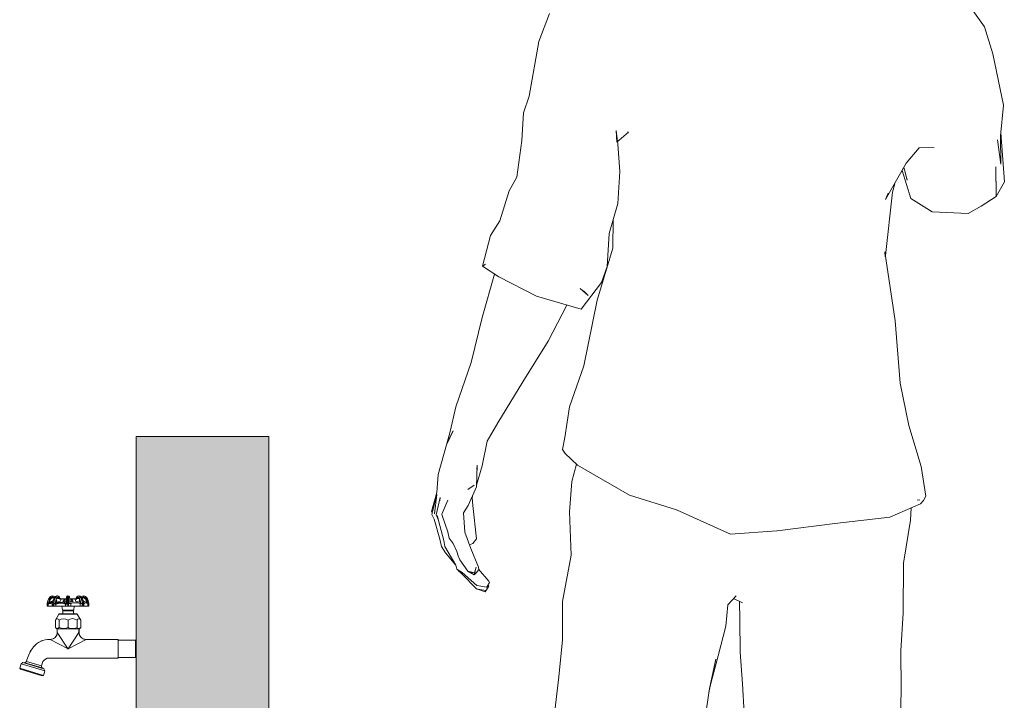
# Model space of a CAD drawing. Header units: metres. Extents: x -14.5 to 13.1, y -18.9 to 3.3.
# Tile 112 of 216: x 9.405 to 10.518, y 0.552 to 1.321. Entities that reach past the tile are written whole.
import ezdxf

# ---------------------------------------------------------------- set-up
doc = ezdxf.new("R2010")
doc.units = ezdxf.units.M
for name, color, linetype, lineweight in [('G-IMPT', 7, 'Continuous', 5), ('I-WALL', 7, 'Continuous', 5), ('L-SITE', 7, 'Continuous', 5), ('P-SANR-FIXT', 7, 'Continuous', 5)]:
    doc.layers.add(name, color=color, linetype=linetype, lineweight=lineweight)

# ---------------------------------------------------------------- blocks, each defined once
blk = doc.blocks.new('Homem Celular - pessoa_00002_dwg-2516909-CORTE_CALÇADA')
at = {"layer": 'G-IMPT', "color": 253, "true_color": 0xaaaaaa}
for p, q in [((6.7964, 1.3396), (6.8153, 1.3135)), ((6.3114, 1.2968), (6.3235, 1.3286)), ((6.8246, 1.2829), (6.8153, 1.3135)), ((6.3004, 1.2349), (6.3114, 1.2968)), ((6.8246, 1.2829), (6.8369, 1.2249)), ((6.3004, 1.2349), (6.2942, 1.2162)), ((6.8369, 1.2249), (6.8334, 1.1899)), ((6.2921, 1.1848), (6.2942, 1.2162)), ((6.3998, 1.1829), (6.399, 1.196)), ((6.4008, 1.1808), (6.399, 1.196)), ((6.3998, 1.1829), (6.4127, 1.1944)), ((6.4119, 1.1945), (6.4127, 1.1944)), ((6.8377, 1.1382), (6.8338, 1.1935)), ((6.2921, 1.1848), (6.2867, 1.1432)), ((6.4008, 1.1808), (6.4032, 1.1498)), ((6.8339, 1.1582), (6.8299, 1.1854)), ((6.8334, 1.1899), (6.8339, 1.1582)), ((6.7414, 1.1765), (6.7268, 1.1591)), ((6.7584, 1.1769), (6.7414, 1.1765)), ((6.7035, 1.118), (6.7268, 1.1591)), ((6.4008, 1.1136), (6.4032, 1.1498)), ((6.7221, 1.1508), (6.732, 1.1191)), ((6.7241, 1.1543), (6.7248, 1.1515)), ((6.7279, 1.1399), (6.7248, 1.1515)), ((6.828, 1.155), (6.8284, 1.1216)), ((6.2779, 1.1278), (6.2867, 1.1432)), ((6.7138, 1.1359), (6.7114, 1.1264)), ((6.7274, 1.1422), (6.7279, 1.1399)), ((6.8283, 1.1389), (6.8284, 1.1216)), ((6.8284, 1.1216), (6.8377, 1.1382)), ((6.2673, 1.0939), (6.2779, 1.1278)), ((6.7032, 1.0549), (6.7114, 1.1264)), ((6.7035, 1.118), (6.7062, 1.1251)), ((6.3911, 1.0797), (6.4008, 1.1136)), ((6.7562, 1.1041), (6.732, 1.1191)), ((6.8284, 1.1216), (6.8115, 1.1107)), ((6.7562, 1.1041), (6.7969, 1.1022)), ((6.8115, 1.1107), (6.7969, 1.1022)), ((6.2567, 1.0773), (6.2673, 1.0939)), ((6.395, 1.0629), (6.3957, 1.0958)), ((6.3886, 1.0423), (6.3911, 1.0797)), ((6.2567, 1.0773), (6.248, 1.0426)), ((6.395, 1.0629), (6.3773, 1.0042)), ((6.7028, 1.0532), (6.7026, 1.059)), ((6.7026, 1.059), (6.7144, 0.9808)), ((6.248, 1.0426), (6.2512, 1.0449)), ((6.248, 1.0426), (6.2498, 1.0434)), ((6.2662, 1.0305), (6.248, 1.0426)), ((6.3823, 1.0241), (6.3886, 1.0423)), ((6.2474, 0.9846), (6.2615, 1.0336)), ((6.2662, 1.0305), (6.3087, 1.0088)), ((6.3823, 1.0241), (6.3595, 0.9939)), ((6.3671, 1.0096), (6.3583, 1.0176)), ((6.3671, 1.0096), (6.3618, 1.0147)), ((6.3087, 1.0088), (6.3595, 0.9939)), ((6.3773, 1.0042), (6.3623, 0.9299)), ((6.3221, 0.958), (6.3432, 0.9987)), ((6.2349, 0.9339), (6.2474, 0.9846)), ((6.7144, 0.9808), (6.7198, 0.9104)), ((6.2934, 0.9118), (6.3221, 0.958)), ((6.2349, 0.9339), (6.2175, 0.8835)), ((6.3462, 0.8835), (6.3623, 0.9299)), ((6.265, 0.8655), (6.2934, 0.9118)), ((6.7297, 0.8626), (6.7198, 0.9104)), ((6.2175, 0.8835), (6.2113, 0.8559)), ((6.3407, 0.8491), (6.3462, 0.8835)), ((6.265, 0.8655), (6.2531, 0.8449)), ((6.7297, 0.8626), (6.7436, 0.816)), ((6.2145, 0.8564), (6.2073, 0.8408)), ((6.2113, 0.8559), (6.2073, 0.8408)), ((6.2145, 0.8564), (6.2088, 0.8446)), ((6.3407, 0.8491), (6.3384, 0.8355)), ((6.2073, 0.8408), (6.1978, 0.807)), ((6.2073, 0.8408), (6.2088, 0.8446)), ((6.2531, 0.8449), (6.2475, 0.8168)), ((6.3384, 0.8355), (6.3414, 0.831)), ((6.3551, 0.8176), (6.3414, 0.831)), ((6.2419, 0.8175), (6.241, 0.7931)), ((6.2475, 0.8168), (6.2411, 0.7952)), ((6.2419, 0.8175), (6.2416, 0.8126)), ((6.3489, 0.7993), (6.3541, 0.8186)), ((6.4139, 0.7838), (6.3551, 0.8176)), ((6.7436, 0.816), (6.7491, 0.7825)), ((6.1962, 0.7866), (6.1978, 0.807)), ((6.2385, 0.7951), (6.2312, 0.7901)), ((6.241, 0.7931), (6.2318, 0.7719)), ((6.3489, 0.7993), (6.3461, 0.7647)), ((6.1962, 0.7866), (6.1901, 0.7654)), ((6.1963, 0.7843), (6.1906, 0.762)), ((6.1937, 0.7627), (6.1963, 0.7843)), ((6.2001, 0.7812), (6.1954, 0.7613)), ((6.1994, 0.7773), (6.2001, 0.7812)), ((6.2363, 0.7808), (6.2364, 0.7825)), ((6.2363, 0.7808), (6.2368, 0.772)), ((6.4139, 0.7838), (6.4672, 0.7671)), ((6.7491, 0.7825), (6.7465, 0.7778)), ((6.2085, 0.778), (6.2019, 0.7622)), ((6.2318, 0.7719), (6.2264, 0.7636)), ((6.2409, 0.7344), (6.2368, 0.772)), ((6.7081, 0.7587), (6.7428, 0.7741)), ((6.7318, 0.7554), (6.7323, 0.7695)), ((6.739, 0.7782), (6.742, 0.7785)), ((6.7465, 0.7778), (6.7428, 0.7741)), ((6.191, 0.7637), (6.1901, 0.7654)), ((6.1931, 0.7564), (6.1906, 0.762)), ((6.198, 0.7556), (6.1954, 0.7613)), ((6.1964, 0.7608), (6.2041, 0.7325)), ((6.1964, 0.7608), (6.198, 0.7556)), ((6.2024, 0.7608), (6.2019, 0.7622)), ((6.2088, 0.7422), (6.2024, 0.7608)), ((6.228, 0.7419), (6.2264, 0.7636)), ((6.3479, 0.716), (6.3461, 0.7647)), ((6.4672, 0.7671), (6.5281, 0.7396)), ((6.646, 0.7518), (6.7081, 0.7587)), ((6.1995, 0.7338), (6.1931, 0.7564)), ((6.646, 0.7518), (6.581, 0.7435)), ((6.7238, 0.7067), (6.7318, 0.7554)), ((6.2088, 0.7422), (6.2102, 0.7352)), ((6.2146, 0.729), (6.2102, 0.7352)), ((6.228, 0.7419), (6.2345, 0.7233)), ((6.5281, 0.7396), (6.5807, 0.7435)), ((6.2014, 0.7258), (6.1995, 0.7338)), ((6.2061, 0.7186), (6.2014, 0.7258)), ((6.2051, 0.7255), (6.2041, 0.7325)), ((6.2091, 0.7193), (6.2051, 0.7255)), ((6.2146, 0.729), (6.2187, 0.7199)), ((6.2369, 0.729), (6.233, 0.7276)), ((6.2369, 0.729), (6.2409, 0.7344)), ((6.2061, 0.7186), (6.2175, 0.7044)), ((6.2091, 0.7193), (6.2178, 0.7046)), ((6.2187, 0.7199), (6.2202, 0.7153)), ((6.2222, 0.7105), (6.2202, 0.7153)), ((6.2345, 0.7233), (6.2433, 0.7023)), ((6.3384, 0.6634), (6.3479, 0.716)), ((6.215, 0.7089), (6.2127, 0.7105)), ((6.2178, 0.7046), (6.2189, 0.7)), ((6.2311, 0.6977), (6.2222, 0.7105)), ((6.2384, 0.6937), (6.2405, 0.7024)), ((6.2405, 0.7024), (6.2389, 0.6958)), ((6.2435, 0.6996), (6.2433, 0.7023)), ((6.7233, 0.6508), (6.7238, 0.7067)), ((6.2248, 0.6964), (6.2189, 0.7)), ((6.22, 0.6994), (6.2203, 0.6984)), ((6.2245, 0.6948), (6.2203, 0.6984)), ((6.2412, 0.6777), (6.2245, 0.6948)), ((6.2415, 0.6815), (6.2248, 0.6964)), ((6.2311, 0.6977), (6.2384, 0.6937)), ((6.2311, 0.6977), (6.2328, 0.6968)), ((6.2311, 0.6977), (6.2389, 0.6958)), ((6.2328, 0.6968), (6.2389, 0.6958)), ((6.2412, 0.6964), (6.2384, 0.6937)), ((6.2384, 0.6937), (6.2389, 0.6958)), ((6.2412, 0.6964), (6.2435, 0.6996)), ((6.2434, 0.7002), (6.255, 0.6863)), ((6.2524, 0.6796), (6.2415, 0.6815)), ((6.2509, 0.6745), (6.2551, 0.6807)), ((6.2524, 0.6796), (6.253, 0.6805)), ((6.253, 0.6805), (6.2556, 0.685)), ((6.2539, 0.6821), (6.2551, 0.6807)), ((6.255, 0.6863), (6.2556, 0.685)), ((6.244, 0.6772), (6.2412, 0.6777)), ((6.2448, 0.6771), (6.2412, 0.6777)), ((6.2412, 0.6777), (6.2509, 0.6745)), ((6.2514, 0.676), (6.2448, 0.6771)), ((6.2514, 0.676), (6.2472, 0.6767)), ((6.5253, 0.6598), (6.5346, 0.67)), ((6.3384, 0.6634), (6.3382, 0.6201)), ((6.5228, 0.6355), (6.5253, 0.6598)), ((6.5316, 0.6667), (6.5416, 0.6618)), ((6.5387, 0.6426), (6.5382, 0.6634)), ((6.5403, 0.6626), (6.5416, 0.6618)), ((6.7233, 0.6508), (6.7206, 0.6078)), ((6.5228, 0.6355), (6.5144, 0.602)), ((6.5389, 0.6063), (6.5387, 0.6426)), ((6.3382, 0.6201), (6.3341, 0.5781)), ((6.5144, 0.602), (6.5046, 0.565)), ((6.5389, 0.6063), (6.5418, 0.5704)), ((6.7206, 0.6078), (6.721, 0.5645)), ((6.5114, 0.5982), (6.5038, 0.5605)), ((6.5114, 0.5982), (6.5046, 0.565)), ((6.3248, 0.5003), (6.3341, 0.5781)), ((6.5418, 0.5704), (6.5435, 0.5371)), ((6.4991, 0.5293), (6.5046, 0.565)), ((6.5038, 0.5605), (6.5046, 0.565)), ((6.721, 0.5645), (6.7198, 0.4876))]:
    blk.add_line(p, q, dxfattribs=at)
blk = doc.blocks.new('Homem Celular - Homem Celular-2517031-CORTE_CALÇADA')
blk.add_blockref('Homem Celular - pessoa_00002_dwg-2516909-CORTE_CALÇADA', (0, 0))
blk = doc.blocks.new('TORNEIRA DE JARDIM COM BICO PARA MANGUEIRA - 1130_BC_Cromado-2213981-CORTE_CALÇADA')
at = {"layer": 'P-SANR-FIXT', "true_color": 0xf4f4f4}
for points in [[(5.7976, 0.6582), (5.7973, 0.6582), (5.7973, 0.6582)], [(5.7942, 0.6228), (5.794, 0.6231), (5.794, 0.6229)]]:
    blk.add_hatch(color=7, dxfattribs=at).paths.add_polyline_path(points)
at = {"layer": 'P-SANR-FIXT'}
for p, q in [((5.7668, 0.6697), (5.7662, 0.6696)), ((5.7668, 0.6697), (5.7663, 0.6696)), ((5.7789, 0.6697), (5.7788, 0.6677)), ((5.7797, 0.6697), (5.7799, 0.6676)), ((5.7812, 0.6667), (5.781, 0.6685)), ((5.7559, 0.6612), (5.7559, 0.6582)), ((5.7559, 0.6612), (5.7559, 0.6582)), ((5.7559, 0.6582), (5.7724, 0.6582)), ((5.7559, 0.6582), (5.8028, 0.6582)), ((5.757, 0.6607), (5.7579, 0.661)), ((5.757, 0.6582), (5.757, 0.6607)), ((5.7582, 0.6618), (5.7572, 0.6615)), ((5.7573, 0.6617), (5.7586, 0.6626)), ((5.7579, 0.661), (5.7588, 0.6613)), ((5.7593, 0.667), (5.7582, 0.6678)), ((5.7591, 0.6621), (5.7582, 0.6618)), ((5.7586, 0.6626), (5.7586, 0.6642)), ((5.7586, 0.6626), (5.7603, 0.6631)), ((5.7599, 0.6623), (5.7591, 0.6621)), ((5.7614, 0.6634), (5.7623, 0.6642)), ((5.7614, 0.6609), (5.7614, 0.6582)), ((5.7625, 0.6582), (5.7625, 0.6609)), ((5.763, 0.6609), (5.763, 0.6582)), ((5.7634, 0.6582), (5.7634, 0.6632)), ((5.7651, 0.6617), (5.766, 0.6626)), ((5.767, 0.6618), (5.7655, 0.6615)), ((5.7657, 0.6607), (5.7671, 0.661)), ((5.7657, 0.6582), (5.7657, 0.6607)), ((5.766, 0.6626), (5.766, 0.6642)), ((5.766, 0.6633), (5.7667, 0.6638)), ((5.766, 0.6626), (5.7683, 0.6631)), ((5.7667, 0.6638), (5.7663, 0.6653)), ((5.7686, 0.6621), (5.767, 0.6618)), ((5.7671, 0.661), (5.7686, 0.6613)), ((5.7694, 0.6667), (5.7673, 0.6667)), ((5.7674, 0.6674), (5.7691, 0.6674)), ((5.7683, 0.6631), (5.7695, 0.6632)), ((5.7701, 0.6623), (5.7686, 0.6621)), ((5.7686, 0.6613), (5.77, 0.6614)), ((5.7714, 0.6659), (5.7695, 0.6661)), ((5.7695, 0.6632), (5.7706, 0.6634)), ((5.7699, 0.6665), (5.7716, 0.6663)), ((5.77, 0.6614), (5.7714, 0.6615)), ((5.7716, 0.6623), (5.7701, 0.6623)), ((5.7706, 0.6634), (5.7714, 0.6659)), ((5.7714, 0.6615), (5.7728, 0.6614)), ((5.7716, 0.6663), (5.7735, 0.6662)), ((5.773, 0.6623), (5.7716, 0.6623)), ((5.7724, 0.6582), (5.7729, 0.6536)), ((5.7729, 0.6536), (5.7724, 0.6582)), ((5.7728, 0.6614), (5.774, 0.6613)), ((5.7744, 0.6621), (5.773, 0.6623)), ((5.7735, 0.6662), (5.7755, 0.6662)), ((5.7756, 0.6659), (5.7736, 0.6634)), ((5.774, 0.6613), (5.7752, 0.661)), ((5.7756, 0.6618), (5.7744, 0.6621)), ((5.7752, 0.661), (5.7763, 0.6607)), ((5.7759, 0.6638), (5.7754, 0.6631)), ((5.7755, 0.6662), (5.7775, 0.6665)), ((5.7775, 0.6661), (5.7756, 0.6659)), ((5.7756, 0.6659), (5.7759, 0.6638)), ((5.7768, 0.6615), (5.7756, 0.6618)), ((5.7763, 0.6607), (5.7763, 0.6582)), ((5.7788, 0.6677), (5.7787, 0.6613)), ((5.779, 0.6582), (5.779, 0.6609)), ((5.779, 0.6582), (5.7797, 0.6582)), ((5.7797, 0.6609), (5.7797, 0.6582)), ((5.7799, 0.6676), (5.78, 0.6612)), ((5.7812, 0.6665), (5.7832, 0.6662)), ((5.7831, 0.6659), (5.7812, 0.6661)), ((5.7824, 0.6612), (5.7835, 0.6616)), ((5.7824, 0.6582), (5.7824, 0.6612)), ((5.7831, 0.6659), (5.7828, 0.6638)), ((5.7828, 0.6638), (5.7833, 0.6631)), ((5.7845, 0.6664), (5.783, 0.6664)), ((5.7831, 0.6664), (5.7844, 0.6664)), ((5.785, 0.6634), (5.7831, 0.6659)), ((5.7832, 0.6662), (5.7852, 0.6662)), ((5.7835, 0.6616), (5.7847, 0.6618)), ((5.7847, 0.6618), (5.7859, 0.662)), ((5.7852, 0.6662), (5.787, 0.6663)), ((5.7858, 0.6537), (5.7864, 0.6582)), ((5.7864, 0.6582), (5.7858, 0.6536)), ((5.7859, 0.662), (5.7873, 0.662)), ((5.7864, 0.6582), (5.8028, 0.6582)), ((5.787, 0.6663), (5.7888, 0.6665)), ((5.7892, 0.6661), (5.7873, 0.6659)), ((5.7873, 0.6659), (5.788, 0.6634)), ((5.7873, 0.662), (5.7887, 0.662)), ((5.788, 0.6634), (5.7892, 0.6632)), ((5.7887, 0.662), (5.7901, 0.6618)), ((5.7892, 0.6632), (5.7904, 0.6631)), ((5.7914, 0.6667), (5.7893, 0.6667)), ((5.7897, 0.6674), (5.7913, 0.6674)), ((5.7901, 0.6618), (5.7916, 0.6616)), ((5.7904, 0.6631), (5.7927, 0.6626)), ((5.7916, 0.6616), (5.793, 0.6612)), ((5.7924, 0.6653), (5.792, 0.6638)), ((5.792, 0.6638), (5.7927, 0.6633)), ((5.7927, 0.6626), (5.7935, 0.6618)), ((5.793, 0.6612), (5.793, 0.6582)), ((5.7953, 0.6632), (5.7953, 0.6582)), ((5.7957, 0.6582), (5.7957, 0.6609)), ((5.7962, 0.6609), (5.7962, 0.6582)), ((5.7963, 0.6642), (5.7974, 0.6633)), ((5.7973, 0.6582), (5.7973, 0.6614)), ((5.7986, 0.6631), (5.8001, 0.6626)), ((5.7994, 0.667), (5.8005, 0.6678)), ((5.7999, 0.6618), (5.8007, 0.6616)), ((5.8001, 0.6642), (5.8001, 0.6626)), ((5.8001, 0.6626), (5.8014, 0.6617)), ((5.8007, 0.6616), (5.8017, 0.6612)), ((5.8017, 0.6612), (5.8017, 0.6582)), ((5.8028, 0.6582), (5.8028, 0.6614)), ((5.8028, 0.6582), (5.8028, 0.6614)), ((5.769, 0.649), (5.7651, 0.6422)), ((5.7651, 0.6422), (5.769, 0.649)), ((5.769, 0.649), (5.7897, 0.649)), ((5.7734, 0.6495), (5.7699, 0.6495)), ((5.7889, 0.6495), (5.7699, 0.6495)), ((5.7729, 0.6537), (5.7858, 0.6537)), ((5.7729, 0.6536), (5.7753, 0.6536)), ((5.7858, 0.6536), (5.7729, 0.6536)), ((5.7759, 0.653), (5.7734, 0.653)), ((5.7734, 0.653), (5.7734, 0.6495)), ((5.7794, 0.653), (5.7734, 0.653)), ((5.7734, 0.653), (5.7734, 0.6495)), ((5.7753, 0.6536), (5.7759, 0.653)), ((5.7854, 0.653), (5.7794, 0.653)), ((5.7828, 0.653), (5.783, 0.6537)), ((5.7854, 0.653), (5.7828, 0.653)), ((5.783, 0.6537), (5.7858, 0.6537)), ((5.7854, 0.6495), (5.7854, 0.653)), ((5.7854, 0.6495), (5.7854, 0.653)), ((5.7889, 0.6495), (5.7854, 0.6495)), ((5.7936, 0.6422), (5.7897, 0.649)), ((5.7897, 0.649), (5.7936, 0.6422)), ((5.7651, 0.6422), (5.7651, 0.634)), ((5.7651, 0.6422), (5.7651, 0.634)), ((5.7693, 0.634), (5.7693, 0.6422)), ((5.7793, 0.634), (5.7793, 0.6422)), ((5.7895, 0.6422), (5.7895, 0.634)), ((5.7936, 0.634), (5.7936, 0.6422)), ((5.7936, 0.6422), (5.7936, 0.634)), ((5.7651, 0.634), (5.7671, 0.632)), ((5.7667, 0.6324), (5.7651, 0.634)), ((5.7917, 0.6324), (5.7671, 0.6324)), ((5.7671, 0.6324), (5.7671, 0.6286)), ((5.7671, 0.632), (5.7671, 0.6286)), ((5.7794, 0.6097), (5.7671, 0.6283)), ((5.7794, 0.61), (5.7917, 0.6286)), ((5.7917, 0.632), (5.7936, 0.634)), ((5.7917, 0.6286), (5.7917, 0.6324)), ((5.7917, 0.6286), (5.7917, 0.632)), ((5.7918, 0.6283), (5.7918, 0.6322)), ((5.7936, 0.634), (5.7921, 0.6324)), ((5.7424, 0.6143), (5.7416, 0.6134)), ((5.7418, 0.6136), (5.7424, 0.6143)), ((5.7465, 0.6173), (5.7473, 0.6179)), ((5.7473, 0.6179), (5.7466, 0.6173)), ((5.7591, 0.6206), (5.7572, 0.6206)), ((5.7591, 0.6206), (5.7794, 0.61)), ((5.7794, 0.61), (5.7997, 0.6206)), ((5.8353, 0.6206), (5.7997, 0.6206)), ((5.7997, 0.6206), (5.836, 0.6206)), ((5.836, 0.6199), (5.8353, 0.6206)), ((5.836, 0.5994), (5.836, 0.6206)), ((5.8554, 0.6199), (5.836, 0.6199)), ((5.836, 0.6199), (5.8554, 0.6199)), ((5.8564, 0.6189), (5.8554, 0.6199)), ((5.8564, 0.6189), (5.8554, 0.6199)), ((5.8554, 0.6199), (5.8554, 0.6001)), ((5.7383, 0.6094), (5.7379, 0.6087)), ((5.7379, 0.6087), (5.7379, 0.6088)), ((5.7399, 0.6116), (5.7387, 0.6099)), ((5.7387, 0.6099), (5.7399, 0.6116)), ((5.8554, 0.6001), (5.8564, 0.6011)), ((5.8554, 0.6001), (5.8564, 0.6011)), ((5.7262, 0.5931), (5.7247, 0.588)), ((5.7247, 0.588), (5.7262, 0.5931)), ((5.7284, 0.5944), (5.7262, 0.5931)), ((5.7284, 0.5944), (5.7262, 0.5931)), ((5.7262, 0.5931), (5.7529, 0.5849)), ((5.7305, 0.5943), (5.7284, 0.5944)), ((5.7305, 0.5943), (5.7284, 0.5944)), ((5.7518, 0.5872), (5.7284, 0.5944)), ((5.75, 0.5883), (5.7305, 0.5943)), ((5.7492, 0.5906), (5.7323, 0.5958)), ((5.7492, 0.5906), (5.7509, 0.5955)), ((5.7509, 0.5955), (5.7492, 0.5906)), ((5.7577, 0.5994), (5.8353, 0.5994)), ((5.836, 0.5994), (5.7577, 0.5994)), ((5.8353, 0.5994), (5.836, 0.6001)), ((5.836, 0.6001), (5.8554, 0.6001)), ((5.8554, 0.6001), (5.836, 0.6001)), ((5.7247, 0.588), (5.7254, 0.587)), ((5.7254, 0.587), (5.7247, 0.588)), ((5.7514, 0.5798), (5.7247, 0.588)), ((5.7254, 0.587), (5.7378, 0.5832)), ((5.7254, 0.587), (5.7378, 0.5832)), ((5.7378, 0.5832), (5.7502, 0.5794)), ((5.7378, 0.5832), (5.7502, 0.5794)), ((5.7518, 0.5872), (5.75, 0.5883)), ((5.7518, 0.5872), (5.75, 0.5883)), ((5.7502, 0.5794), (5.7514, 0.5798)), ((5.7502, 0.5794), (5.7514, 0.5798)), ((5.7514, 0.5798), (5.7529, 0.5849)), ((5.7529, 0.5849), (5.7514, 0.5798)), ((5.7529, 0.5849), (5.7518, 0.5872)), ((5.7529, 0.5849), (5.7518, 0.5872))]:
    blk.add_line(p, q, dxfattribs=at)
at = {"layer": 'P-SANR-FIXT', "flags": 128}
for points in [[(5.7691, 0.6691), (5.7686, 0.6694), (5.7679, 0.6696), (5.7673, 0.6697)], [(5.7673, 0.6697), (5.7678, 0.6696), (5.7683, 0.6695), (5.7688, 0.6692), (5.7691, 0.6691)], [(5.779, 0.6697), (5.779, 0.6697), (5.779, 0.6697), (5.779, 0.6697), (5.779, 0.6697), (5.779, 0.6697), (5.779, 0.6697), (5.779, 0.6697), (5.7789, 0.6697), (5.7789, 0.6697), (5.7789, 0.6697), (5.7789, 0.6697), (5.7789, 0.6697), (5.7789, 0.6697), (5.7788, 0.6697), (5.7788, 0.6697), (5.7788, 0.6697), (5.7788, 0.6697), (5.7788, 0.6697), (5.7788, 0.6696), (5.7788, 0.6696), (5.7788, 0.6696), (5.7788, 0.6696), (5.7787, 0.6696), (5.7787, 0.6696), (5.7787, 0.6696), (5.7787, 0.6696), (5.7787, 0.6696), (5.7787, 0.6696), (5.7787, 0.6696), (5.7787, 0.6696), (5.7787, 0.6696), (5.7787, 0.6696), (5.7787, 0.6696), (5.7787, 0.6696), (5.7787, 0.6696), (5.7787, 0.6696), (5.7787, 0.6696), (5.7787, 0.6696), (5.7787, 0.6696), (5.7787, 0.6696), (5.7787, 0.6696), (5.7787, 0.6696), (5.7787, 0.6696), (5.7787, 0.6696), (5.7787, 0.6696), (5.7787, 0.6696), (5.7787, 0.6696), (5.7787, 0.6696), (5.7787, 0.6696), (5.7787, 0.6696), (5.7787, 0.6696), (5.7787, 0.6696), (5.7786, 0.6696), (5.7786, 0.6696), (5.7786, 0.6696), (5.7786, 0.6696), (5.7786, 0.6696), (5.7786, 0.6696), (5.7786, 0.6696), (5.7786, 0.6696), (5.7786, 0.6696), (5.7786, 0.6696), (5.7786, 0.6696), (5.7786, 0.6696), (5.7786, 0.6696), (5.7786, 0.6696), (5.7786, 0.6696), (5.7786, 0.6696), (5.7786, 0.6696), (5.7786, 0.6696), (5.7786, 0.6696), (5.7786, 0.6696), (5.7786, 0.6696), (5.7786, 0.6696), (5.7786, 0.6696), (5.7786, 0.6696), (5.7786, 0.6696), (5.7786, 0.6696), (5.7786, 0.6696), (5.7786, 0.6696), (5.7786, 0.6696), (5.7786, 0.6696), (5.7786, 0.6696), (5.7786, 0.6696), (5.7785, 0.6696), (5.7785, 0.6696), (5.7785, 0.6696), (5.7785, 0.6696), (5.7785, 0.6696), (5.7785, 0.6696), (5.7785, 0.6696), (5.7785, 0.6696), (5.7785, 0.6696), (5.7785, 0.6696), (5.7785, 0.6696), (5.7785, 0.6696), (5.7785, 0.6696), (5.7785, 0.6696), (5.7785, 0.6696), (5.7785, 0.6696), (5.7785, 0.6696), (5.7785, 0.6696), (5.7785, 0.6696), (5.7785, 0.6696), (5.7785, 0.6696), (5.7785, 0.6696), (5.7785, 0.6696), (5.7785, 0.6696), (5.7785, 0.6696), (5.7785, 0.6696), (5.7785, 0.6695), (5.7785, 0.6695), (5.7785, 0.6695), (5.7785, 0.6695), (5.7785, 0.6695), (5.7785, 0.6695), (5.7785, 0.6695), (5.7785, 0.6695), (5.7785, 0.6695), (5.7785, 0.6695), (5.7784, 0.6695), (5.7784, 0.6695), (5.7784, 0.6695), (5.7784, 0.6695), (5.7784, 0.6695), (5.7784, 0.6695), (5.7784, 0.6695), (5.7784, 0.6695), (5.7784, 0.6695), (5.7784, 0.6695), (5.7784, 0.6695), (5.7781, 0.6693), (5.7779, 0.6691), (5.7778, 0.6689), (5.7778, 0.6688), (5.7777, 0.6687), (5.7776, 0.6682), (5.7776, 0.6676), (5.7775, 0.6671)], [(5.779, 0.6697), (5.779, 0.6697), (5.779, 0.6697), (5.779, 0.6697), (5.779, 0.6697), (5.779, 0.6697), (5.779, 0.6697), (5.779, 0.6697), (5.7789, 0.6697), (5.7789, 0.6697), (5.7789, 0.6697), (5.7789, 0.6697), (5.7789, 0.6697), (5.7789, 0.6697), (5.7788, 0.6697), (5.7788, 0.6697), (5.7788, 0.6697), (5.7788, 0.6697), (5.7788, 0.6697), (5.7788, 0.6697), (5.7788, 0.6697), (5.7788, 0.6697), (5.7788, 0.6697), (5.7788, 0.6696), (5.7788, 0.6696), (5.7788, 0.6696), (5.7788, 0.6696), (5.7788, 0.6696), (5.7788, 0.6696), (5.7788, 0.6696), (5.7788, 0.6696), (5.7787, 0.6696), (5.7787, 0.6696), (5.7787, 0.6696), (5.7787, 0.6696), (5.7787, 0.6696), (5.7787, 0.6696), (5.7787, 0.6696), (5.7787, 0.6696), (5.7787, 0.6696), (5.7787, 0.6696), (5.7787, 0.6696), (5.7787, 0.6696), (5.7787, 0.6696), (5.7787, 0.6696), (5.7787, 0.6696), (5.7787, 0.6696), (5.7787, 0.6696), (5.7787, 0.6696), (5.7787, 0.6696), (5.7787, 0.6696), (5.7787, 0.6696), (5.7787, 0.6696), (5.7787, 0.6696), (5.7787, 0.6696), (5.7787, 0.6696), (5.7787, 0.6696), (5.7787, 0.6696), (5.7787, 0.6696), (5.7787, 0.6696), (5.7787, 0.6696), (5.7786, 0.6696), (5.7786, 0.6696), (5.7786, 0.6696), (5.7786, 0.6696), (5.7786, 0.6696), (5.7786, 0.6696), (5.7786, 0.6696), (5.7786, 0.6696), (5.7786, 0.6696), (5.7786, 0.6696), (5.7786, 0.6696), (5.7786, 0.6696), (5.7786, 0.6696), (5.7786, 0.6696), (5.7786, 0.6696), (5.7786, 0.6696), (5.7786, 0.6696), (5.7786, 0.6696), (5.7786, 0.6696), (5.7786, 0.6696), (5.7786, 0.6696), (5.7786, 0.6696), (5.7786, 0.6696), (5.7786, 0.6696), (5.7786, 0.6696), (5.7786, 0.6696), (5.7786, 0.6696), (5.7786, 0.6696), (5.7786, 0.6696), (5.7786, 0.6696), (5.7786, 0.6696), (5.7786, 0.6696), (5.7785, 0.6696), (5.7785, 0.6696), (5.7785, 0.6696), (5.7785, 0.6696), (5.7785, 0.6696), (5.7785, 0.6696), (5.7785, 0.6696), (5.7785, 0.6696), (5.7785, 0.6696), (5.7785, 0.6696), (5.7785, 0.6696), (5.7785, 0.6696), (5.7785, 0.6696), (5.7785, 0.6696), (5.7785, 0.6696), (5.7785, 0.6696), (5.7785, 0.6696), (5.7785, 0.6696), (5.7785, 0.6696), (5.7785, 0.6696), (5.7785, 0.6696), (5.7785, 0.6696), (5.7785, 0.6696), (5.7785, 0.6696), (5.7785, 0.6696), (5.7785, 0.6696), (5.7785, 0.6696), (5.7785, 0.6695), (5.7785, 0.6695), (5.7785, 0.6695), (5.7785, 0.6695), (5.7785, 0.6695), (5.7785, 0.6695), (5.7785, 0.6695), (5.7785, 0.6695), (5.7785, 0.6695), (5.7784, 0.6695), (5.7784, 0.6695), (5.7784, 0.6695), (5.7784, 0.6695), (5.7784, 0.6695), (5.7784, 0.6695), (5.7784, 0.6695), (5.7784, 0.6695), (5.7784, 0.6695), (5.7784, 0.6695), (5.7784, 0.6695), (5.7784, 0.6695), (5.7781, 0.6693), (5.7779, 0.6691), (5.7778, 0.6689), (5.7778, 0.6688), (5.7777, 0.6685), (5.7776, 0.668)], [(5.7799, 0.6697), (5.7799, 0.6697), (5.7799, 0.6697), (5.7799, 0.6697), (5.7799, 0.6696), (5.7799, 0.6696), (5.7799, 0.6696), (5.7799, 0.6696), (5.7799, 0.6696), (5.7799, 0.6696), (5.7799, 0.6696), (5.7799, 0.6696), (5.7799, 0.6696), (5.7799, 0.6696), (5.7799, 0.6696), (5.78, 0.6696), (5.78, 0.6696), (5.78, 0.6696), (5.78, 0.6696), (5.78, 0.6696), (5.78, 0.6696), (5.78, 0.6696), (5.78, 0.6696), (5.78, 0.6696), (5.78, 0.6696), (5.78, 0.6696), (5.78, 0.6696), (5.78, 0.6696), (5.78, 0.6696), (5.78, 0.6696), (5.78, 0.6696), (5.78, 0.6696), (5.78, 0.6696), (5.78, 0.6696), (5.78, 0.6696), (5.78, 0.6696), (5.78, 0.6696), (5.78, 0.6696), (5.78, 0.6696), (5.78, 0.6696), (5.78, 0.6696), (5.78, 0.6696), (5.78, 0.6696), (5.78, 0.6696), (5.78, 0.6696), (5.7801, 0.6696), (5.7801, 0.6696), (5.7801, 0.6696), (5.7801, 0.6696), (5.7801, 0.6696), (5.7801, 0.6696), (5.7801, 0.6696), (5.7801, 0.6696), (5.7801, 0.6696), (5.7801, 0.6696), (5.7801, 0.6696), (5.7801, 0.6696), (5.7801, 0.6696), (5.7801, 0.6696), (5.7801, 0.6696), (5.7801, 0.6696), (5.7801, 0.6696), (5.7801, 0.6696), (5.7801, 0.6696), (5.7801, 0.6696), (5.7801, 0.6696), (5.7801, 0.6696), (5.7801, 0.6696), (5.7801, 0.6696), (5.7801, 0.6696), (5.7801, 0.6696), (5.7801, 0.6696), (5.7801, 0.6696), (5.7801, 0.6696), (5.7801, 0.6696), (5.7801, 0.6696), (5.7801, 0.6696), (5.7801, 0.6696), (5.7802, 0.6696), (5.7802, 0.6696), (5.7802, 0.6696), (5.7802, 0.6696), (5.7802, 0.6696), (5.7802, 0.6696), (5.7802, 0.6696), (5.7802, 0.6696), (5.7802, 0.6696), (5.7802, 0.6696), (5.7802, 0.6696), (5.7802, 0.6696), (5.7802, 0.6696), (5.7802, 0.6696), (5.7802, 0.6696), (5.7802, 0.6696), (5.7802, 0.6696), (5.7802, 0.6696), (5.7802, 0.6696), (5.7802, 0.6696), (5.7802, 0.6696), (5.7802, 0.6696), (5.7802, 0.6696), (5.7802, 0.6695), (5.7802, 0.6695), (5.7802, 0.6695), (5.7802, 0.6695), (5.7802, 0.6695), (5.7802, 0.6695), (5.7802, 0.6695), (5.7802, 0.6695), (5.7802, 0.6695), (5.7802, 0.6695), (5.7802, 0.6695), (5.7802, 0.6695), (5.7802, 0.6695), (5.7803, 0.6695), (5.7803, 0.6695), (5.7803, 0.6695), (5.7803, 0.6695), (5.7803, 0.6695), (5.7803, 0.6695), (5.7803, 0.6695), (5.7803, 0.6695), (5.7806, 0.6693), (5.7808, 0.6691), (5.7809, 0.6689), (5.7809, 0.6688), (5.781, 0.6685), (5.7811, 0.668), (5.7811, 0.6676), (5.7811, 0.6671)], [(5.7799, 0.6697), (5.7799, 0.6696), (5.7799, 0.6696), (5.7799, 0.6696), (5.7799, 0.6696), (5.7799, 0.6696), (5.7799, 0.6696), (5.7799, 0.6696), (5.78, 0.6696), (5.78, 0.6696), (5.78, 0.6696), (5.78, 0.6696), (5.78, 0.6696), (5.78, 0.6696), (5.78, 0.6696), (5.78, 0.6696), (5.78, 0.6696), (5.78, 0.6696), (5.78, 0.6696), (5.78, 0.6696), (5.78, 0.6696), (5.78, 0.6696), (5.78, 0.6696), (5.78, 0.6696), (5.78, 0.6696), (5.78, 0.6696), (5.78, 0.6696), (5.78, 0.6696), (5.78, 0.6696), (5.78, 0.6696), (5.78, 0.6696), (5.78, 0.6696), (5.78, 0.6696), (5.78, 0.6696), (5.78, 0.6696), (5.78, 0.6696), (5.78, 0.6696), (5.78, 0.6696), (5.7801, 0.6696), (5.7801, 0.6696), (5.7801, 0.6696), (5.7801, 0.6696), (5.7801, 0.6696), (5.7801, 0.6696), (5.7801, 0.6696), (5.7801, 0.6696), (5.7801, 0.6696), (5.7801, 0.6696), (5.7801, 0.6696), (5.7801, 0.6696), (5.7801, 0.6696), (5.7801, 0.6696), (5.7801, 0.6696), (5.7801, 0.6696), (5.7801, 0.6696), (5.7801, 0.6696), (5.7801, 0.6696), (5.7801, 0.6696), (5.7801, 0.6696), (5.7801, 0.6696), (5.7801, 0.6696), (5.7801, 0.6696), (5.7801, 0.6696), (5.7801, 0.6696), (5.7801, 0.6696), (5.7801, 0.6696), (5.7801, 0.6696), (5.7801, 0.6696), (5.7801, 0.6696), (5.7801, 0.6696), (5.7801, 0.6696), (5.7802, 0.6696), (5.7802, 0.6696), (5.7802, 0.6696), (5.7802, 0.6696), (5.7802, 0.6696), (5.7802, 0.6696), (5.7802, 0.6696), (5.7802, 0.6696), (5.7802, 0.6696), (5.7802, 0.6696), (5.7802, 0.6696), (5.7802, 0.6696), (5.7802, 0.6696), (5.7802, 0.6696), (5.7802, 0.6696), (5.7802, 0.6696), (5.7802, 0.6696), (5.7802, 0.6696), (5.7802, 0.6696), (5.7802, 0.6696), (5.7802, 0.6696), (5.7802, 0.6696), (5.7802, 0.6695), (5.7802, 0.6695), (5.7802, 0.6695), (5.7802, 0.6695), (5.7802, 0.6695), (5.7802, 0.6695), (5.7802, 0.6695), (5.7802, 0.6695), (5.7802, 0.6695), (5.7802, 0.6695), (5.7802, 0.6695), (5.7802, 0.6695), (5.7802, 0.6695), (5.7802, 0.6695), (5.7803, 0.6695), (5.7803, 0.6695), (5.7803, 0.6695), (5.7803, 0.6695), (5.7803, 0.6695), (5.7803, 0.6695), (5.7803, 0.6695), (5.7806, 0.6693), (5.7808, 0.6691), (5.7809, 0.6689), (5.7809, 0.6688)], [(5.7918, 0.6286), (5.7918, 0.6295), (5.7918, 0.6305), (5.7918, 0.6315)], [(5.7918, 0.6315), (5.7918, 0.6305), (5.7918, 0.6295), (5.7918, 0.6286)]]:
    blk.add_lwpolyline(points, dxfattribs=at)
at = {"layer": 'P-SANR-FIXT'}
for centre, radius, start, end in [((5.762, 0.6649), 0.00477, 100.4758, 143.1726), ((5.762, 0.6649), 0.00477, 100.4758, 143.1726), ((5.762, 0.6651), 0.00332, 63.0642, 144.8721), ((5.762, 0.6647), 0.00494, 57.4279, 100.4758), ((5.762, 0.6647), 0.00494, 57.4279, 100.4758), ((5.7748, 0.661), 0.0128, 142.2122, 177.2217), ((5.763, 0.6609), 0.00716, 61.7826, 86.2174), ((5.769, 0.6623), 0.00794, 114.2169, 123.3586), ((5.769, 0.6623), 0.00794, 114.2169, 123.3586), ((5.7687, 0.6658), 0.00441, 116.0805, 153.9195), ((5.7671, 0.6666), 0.00316, 7.6299, 114.2169), ((5.7671, 0.6666), 0.00316, 7.6299, 114.2169), ((5.7683, 0.6663), 0.00206, 20.573, 159.427), ((5.7866, 0.6668), 0.00908, 167.264, 180.0049), ((5.7871, 0.6667), 0.00956, 167.4953, 181.5457), ((5.7793, 0.6638), 0.00396, 63.1291, 116.8709), ((5.7792, 0.6681), 0.00158, 97.4644, 152.5356), ((5.7792, 0.6681), 0.00158, 97.4644, 152.5356), ((5.7794, 0.6672), 0.00246, 65.7343, 100.0129), ((5.7794, 0.6672), 0.00246, 65.7343, 100.0129), ((5.7797, 0.6684), 0.00132, 4.6323, 58.2412), ((5.7797, 0.6684), 0.00132, 4.6323, 58.2412), ((5.765, 0.6662), 0.0162, 1.1159, 8.1488), ((5.7909, 0.6671), 0.00246, 108.0498, 183.9502), ((5.7909, 0.6671), 0.00246, 108.0498, 183.9502), ((5.7905, 0.6666), 0.00174, 107.97, 182.03), ((5.7905, 0.6665), 0.00188, 20.03, 107.97), ((5.7916, 0.665), 0.00471, 71.9502, 108.0498), ((5.7916, 0.665), 0.00471, 71.9502, 108.0498), ((5.7904, 0.666), 0.00396, 22.1952, 67.8048), ((5.794, 0.6659), 0.00189, 68.2976, 150.4303), ((5.7922, 0.6668), 0.00274, 48.4074, 71.9502), ((5.7922, 0.6668), 0.00274, 48.4074, 71.9502), ((5.7967, 0.6647), 0.00495, 79.804, 122.7015), ((5.7967, 0.6647), 0.00495, 79.804, 122.7015), ((5.7837, 0.6618), 0.0126, 355.8431, 34.4025), ((5.8264, 0.6836), 0.035, 204.3425, 206.4723), ((5.7966, 0.6649), 0.00347, 37.2433, 115.9285), ((5.7774, 0.6603), 0.0194, 2.5601, 23.4399), ((5.7967, 0.6649), 0.00477, 36.8833, 79.804), ((5.7967, 0.6649), 0.00477, 36.8833, 79.804), ((5.7684, 0.6606), 0.0125, 144.8221, 177.2201), ((5.7684, 0.6606), 0.0125, 144.8221, 177.2201), ((5.8078, 0.5765), 0.099, 120.6384, 121.6022), ((5.7518, 0.6771), 0.0172, 283.5798, 287.4184), ((5.7684, 0.6606), 0.0112, 144.8721, 173.9105), ((5.7684, 0.6606), 0.0112, 144.8721, 173.9098), ((5.7684, 0.6606), 0.0105, 144.9472, 159.7504), ((5.7597, 0.6584), 0.00298, 54.7926, 106.6182), ((5.762, 0.665), 0.00264, 88.6468, 143.8449), ((5.7604, 0.66), 0.00233, 46.2081, 101.0953), ((5.7617, 0.6587), 0.00469, 94.3182, 107.8725), ((5.762, 0.6649), 0.00278, 64.0774, 88.481), ((5.7784, 0.6611), 0.0151, 153.9195, 178.0805), ((5.7651, 0.6594), 0.00199, 106.2286, 141.5546), ((5.7646, 0.6663), 0.00569, 259.0418, 280.9582), ((5.7643, 0.6659), 0.00456, 272.5499, 284.7385), ((5.7856, 0.6598), 0.0206, 159.427, 174.573), ((5.7743, 0.6799), 0.0135, 252.4354, 283.9837), ((5.7743, 0.6799), 0.0135, 252.4354, 283.9837), ((5.7726, 0.648), 0.0154, 71.881, 86.2863), ((5.7772, 0.6607), 0.000942, 119.549, 180), ((5.7778, 0.6676), 0.00708, 257.9786, 274.0214), ((5.7769, 0.6603), 0.00117, 50.6983, 95.4176), ((5.9686, 0.6608), 0.1912, 178.2418, 179.7582), ((5.7762, 0.6592), 0.00251, 34.428, 55.572), ((5.7789, 0.6607), 0.000707, 113.2208, 191.97), ((5.7793, 0.6615), 0.000701, 193.6576, 338.7165), ((5.7812, 0.6645), 0.00347, 249.6873, 290.3127), ((5.7806, 0.6618), 0.000742, 270, 0), ((5.7844, 0.6797), 0.0134, 256.0505, 287.6862), ((5.7844, 0.6797), 0.0134, 256.0505, 287.6862), ((5.9237, 0.6691), 0.1425, 181.0616, 182.9384), ((5.786, 0.648), 0.0154, 93.7136, 107.9677), ((5.7905, 0.6664), 0.00131, 17.2523, 162.7477), ((5.7861, 0.6633), 0.00662, 354.044, 31.546), ((5.7713, 0.6594), 0.0224, 5.97, 20.03), ((5.7988, 0.695), 0.0342, 260.1642, 264.7743), ((5.7955, 0.6642), 0.0031, 231.9918, 268.7731), ((5.7769, 0.6605), 0.0185, 1.8572, 22.1952), ((5.7966, 0.6648), 0.00286, 39.2252, 115.4878), ((5.7961, 0.6631), 0.00226, 271.0748, 301.3222), ((5.7991, 0.6588), 0.00308, 74.3454, 124.2442), ((5.7968, 0.6575), 0.00589, 72.1276, 84.5624), ((5.7903, 0.6606), 0.0105, 20.2492, 35.0531), ((5.7903, 0.6606), 0.0112, 6.0897, 35.1107), ((5.7903, 0.6606), 0.0125, 3.1037, 35.2012), ((5.7903, 0.6606), 0.0125, 3.1037, 35.2012), ((5.8043, 0.6695), 0.00841, 249.3299, 259.7322), ((5.8023, 0.6628), 0.00161, 249.9042, 290.0958), ((5.7699, 0.6485), 0.000997, 90, 150.0011), ((5.7699, 0.6485), 0.000997, 90, 150.0008), ((5.7889, 0.6485), 0.000997, 30, 90), ((5.7889, 0.6485), 0.000997, 29.9992, 90), ((5.7671, 0.6422), 0.00174, 53.8024, 150.1976), ((5.7594, 0.6353), 0.0121, 35.0976, 43.7025), ((5.7743, 0.6361), 0.00792, 50.6, 129.4), ((5.7844, 0.6363), 0.00778, 49.4955, 130.5045), ((5.7923, 0.6412), 0.00303, 109.708, 160.292), ((5.7918, 0.6427), 0.00141, 39.3541, 109.708), ((5.7591, 0.6286), 0.008, 270, 0), ((5.7591, 0.6286), 0.008, 270, 360), ((5.7671, 0.6353), 0.0024, 213.4508, 295.0269), ((5.7761, 0.6231), 0.0129, 121.7699, 128.2301), ((5.7743, 0.6455), 0.0125, 246.3797, 293.6203), ((5.7844, 0.6445), 0.0117, 244.3252, 295.6748), ((5.7925, 0.6366), 0.00401, 221.0005, 248.5688), ((5.7911, 0.6363), 0.00345, 268.2922, 316.9492), ((5.7997, 0.6286), 0.008, 180.0546, 269.859), ((5.7997, 0.6286), 0.008, 180.0546, 269.859), ((5.7579, 0.5981), 0.0225, 87.0547, 142.9394), ((5.7579, 0.5981), 0.0225, 87.0547, 142.9394), ((5.7844, 0.5809), 0.0542, 147.5672, 164.056), ((5.7844, 0.5809), 0.0542, 147.5672, 164.056), ((5.7302, 0.5965), 0.00222, 278.533, 341.1277), ((5.7302, 0.5965), 0.00222, 278.533, 341.1277), ((5.7511, 0.59), 0.002, 162.8802, 238.1017), ((5.7511, 0.59), 0.002, 162.9133, 238.1017), ((5.7577, 0.5917), 0.00778, 90, 150.0682), ((5.7577, 0.5917), 0.00778, 90, 150.0682)]:
    blk.add_arc(centre, radius, start, end, dxfattribs=at)
for points, knots in [([(5.7582, 0.6678), (5.7585, 0.6682), (5.7593, 0.669), (5.7607, 0.6696), (5.7616, 0.6697), (5.762, 0.6697)], [0, 0, 0, 0, 0.25, 0.5, 0.6716555, 0.6716555, 0.6716555, 0.6716555]), ([(5.762, 0.6697), (5.7616, 0.6697), (5.7607, 0.6696), (5.7593, 0.669), (5.7585, 0.6682), (5.7582, 0.6678)], [0.3275278, 0.3275278, 0.3275278, 0.3275278, 0.5, 0.75, 1, 1, 1, 1]), ([(5.8005, 0.6678), (5.8002, 0.6682), (5.7995, 0.6689), (5.7985, 0.6693), (5.7981, 0.6695)], [0, 0, 0, 0, 0.25, 0.4586595, 0.4586595, 0.4586595, 0.4586595]), ([(5.7981, 0.6695), (5.7985, 0.6693), (5.7995, 0.6689), (5.8002, 0.6682), (5.8005, 0.6678)], [0.5412545, 0.5412545, 0.5412545, 0.5412545, 0.75, 1, 1, 1, 1]), ([(5.7784, 0.661), (5.7784, 0.6611), (5.7785, 0.6612), (5.7786, 0.6612), (5.7787, 0.6612)], [0.4375, 0.4375, 0.4375, 0.4375, 0.625, 1, 1, 1, 1]), ([(5.78, 0.6612), (5.7801, 0.6612), (5.7801, 0.6613), (5.7802, 0.6611), (5.7803, 0.6611)], [0, 0, 0, 0, 0.28125, 0.5, 0.5, 0.5, 0.5]), ([(5.7732, 0.6495), (5.773, 0.6495), (5.7727, 0.6495), (5.7724, 0.6495), (5.772, 0.6495), (5.7714, 0.6495), (5.7707, 0.6495), (5.7701, 0.6495), (5.7699, 0.6495), (5.7699, 0.6495)], [0.7222819, 0.7222819, 0.7222819, 0.7222819, 0.75, 0.765625, 0.78125, 0.8125, 0.875, 0.9375, 1, 1, 1, 1]), ([(5.7699, 0.6495), (5.7699, 0.6495), (5.7701, 0.6495), (5.7707, 0.6495), (5.7714, 0.6495), (5.772, 0.6495), (5.7724, 0.6495), (5.7727, 0.6495), (5.773, 0.6495), (5.7732, 0.6495)], [0, 0, 0, 0, 0.0625, 0.125, 0.1875, 0.21875, 0.234375, 0.25, 0.2777181, 0.2777181, 0.2777181, 0.2777181]), ([(5.7832, 0.6536), (5.7835, 0.6536), (5.7838, 0.6536), (5.7841, 0.6536), (5.7844, 0.6536), (5.7848, 0.6536), (5.7852, 0.6536), (5.7856, 0.6536), (5.7858, 0.6536), (5.7858, 0.6536)], [0.7007558, 0.7007558, 0.7007558, 0.7007558, 0.75, 0.765625, 0.78125, 0.8125, 0.875, 0.9375, 1, 1, 1, 1]), ([(5.7858, 0.6536), (5.7858, 0.6536), (5.7856, 0.6536), (5.7852, 0.6536), (5.7848, 0.6536), (5.7844, 0.6536), (5.7841, 0.6536), (5.7838, 0.6536), (5.7835, 0.6536), (5.7832, 0.6536)], [0, 0, 0, 0, 0.0625, 0.125, 0.1875, 0.21875, 0.234375, 0.25, 0.2992442, 0.2992442, 0.2992442, 0.2992442]), ([(5.7889, 0.6495), (5.7888, 0.6495), (5.7886, 0.6495), (5.788, 0.6495), (5.7873, 0.6495), (5.7868, 0.6495), (5.7864, 0.6495), (5.786, 0.6495), (5.7857, 0.6495), (5.7855, 0.6495)], [0, 0, 0, 0, 0.0625, 0.125, 0.1875, 0.21875, 0.234375, 0.25, 0.2777181, 0.2777181, 0.2777181, 0.2777181]), ([(5.7855, 0.6495), (5.7857, 0.6495), (5.786, 0.6495), (5.7864, 0.6495), (5.7868, 0.6495), (5.7873, 0.6495), (5.788, 0.6495), (5.7886, 0.6495), (5.7888, 0.6495), (5.7889, 0.6495)], [0.7222819, 0.7222819, 0.7222819, 0.7222819, 0.75, 0.765625, 0.78125, 0.8125, 0.875, 0.9375, 1, 1, 1, 1]), ([(5.7963, 0.6213), (5.7956, 0.6217), (5.794, 0.6228), (5.7923, 0.6253), (5.7919, 0.6274), (5.7919, 0.6284)], [0.2921629, 0.2921629, 0.2921629, 0.2921629, 0.5, 0.75, 1, 1, 1, 1]), ([(5.736, 0.6054), (5.7364, 0.6063), (5.737, 0.6074), (5.7377, 0.6086), (5.7379, 0.6088)], [0.1582502, 0.1582502, 0.1582502, 0.1582502, 0.25, 0.2721668, 0.2721668, 0.2721668, 0.2721668]), ([(5.7379, 0.6088), (5.7377, 0.6086), (5.737, 0.6074), (5.7364, 0.6063), (5.736, 0.6054)], [0.7278332, 0.7278332, 0.7278332, 0.7278332, 0.75, 0.8417498, 0.8417498, 0.8417498, 0.8417498])]:
    blk.add_open_spline(points, degree=3, knots=knots, dxfattribs=at)
for points in [[(5.766, 0.6695), (5.7664, 0.6697), (5.7672, 0.6697), (5.768, 0.6694), (5.7684, 0.6692)], [(5.7684, 0.6692), (5.768, 0.6694), (5.7672, 0.6697), (5.7664, 0.6697), (5.766, 0.6695)], [(5.7665, 0.6695), (5.7669, 0.6697), (5.7676, 0.6697), (5.7684, 0.6694), (5.7687, 0.6692)], [(5.7687, 0.6692), (5.7684, 0.6694), (5.7676, 0.6697), (5.7669, 0.6697), (5.7665, 0.6695)], [(5.7684, 0.6692), (5.7683, 0.6692), (5.7681, 0.6692), (5.768, 0.6691)], [(5.768, 0.6691), (5.7681, 0.6692), (5.7683, 0.6692), (5.7684, 0.6692)], [(5.7687, 0.6692), (5.7688, 0.6692), (5.769, 0.6691), (5.7693, 0.6689), (5.7693, 0.6686), (5.7693, 0.6685)], [(5.7693, 0.6685), (5.7693, 0.6686), (5.7693, 0.6689), (5.769, 0.6691), (5.7688, 0.6692), (5.7687, 0.6692)], [(5.7777, 0.6683), (5.7777, 0.6684), (5.7777, 0.6684), (5.7777, 0.6683)], [(5.7777, 0.6683), (5.7777, 0.6684), (5.7777, 0.6684), (5.7777, 0.6683)], [(5.7779, 0.6685), (5.778, 0.6686), (5.7782, 0.6689), (5.7785, 0.669), (5.7786, 0.6691)], [(5.7786, 0.6691), (5.7785, 0.669), (5.7782, 0.6689), (5.778, 0.6686), (5.7779, 0.6685)], [(5.779, 0.6696), (5.779, 0.6697), (5.779, 0.6697), (5.779, 0.6695)], [(5.779, 0.6695), (5.779, 0.6697), (5.779, 0.6697), (5.779, 0.6696)], [(5.7897, 0.6691), (5.7896, 0.669), (5.7894, 0.6689), (5.7894, 0.6686), (5.7893, 0.6685)], [(5.7893, 0.6685), (5.7894, 0.6686), (5.7894, 0.6689), (5.7896, 0.669), (5.7897, 0.6691)], [(5.7919, 0.6697), (5.7921, 0.6697), (5.7924, 0.6696), (5.7927, 0.6695)], [(5.7927, 0.6695), (5.7924, 0.6696), (5.7921, 0.6697), (5.7919, 0.6697)], [(5.7978, 0.6695), (5.7975, 0.6696), (5.7971, 0.6697), (5.7967, 0.6697)], [(5.7967, 0.6697), (5.7971, 0.6697), (5.7975, 0.6696), (5.7978, 0.6695)], [(5.7582, 0.6678), (5.7575, 0.6668), (5.7564, 0.6647), (5.7559, 0.6623), (5.7559, 0.6612)], [(5.7559, 0.6612), (5.7559, 0.6624), (5.7564, 0.6647), (5.7575, 0.6668), (5.7582, 0.6678)], [(5.7787, 0.6612), (5.7787, 0.6624), (5.7787, 0.6647), (5.7788, 0.6668), (5.7788, 0.6678)], [(5.7799, 0.6678), (5.7799, 0.6668), (5.78, 0.6647), (5.78, 0.6623), (5.78, 0.6612)], [(5.8028, 0.6612), (5.8028, 0.6624), (5.8023, 0.6647), (5.8012, 0.6668), (5.8005, 0.6678)], [(5.8005, 0.6678), (5.8012, 0.6668), (5.8023, 0.6647), (5.8028, 0.6623), (5.8028, 0.6612)], [(5.7647, 0.6228), (5.7653, 0.6235), (5.7659, 0.6243), (5.7663, 0.6252)], [(5.7665, 0.6256), (5.7668, 0.6265), (5.767, 0.6275), (5.767, 0.6285)], [(5.7917, 0.6283), (5.7917, 0.6275), (5.7918, 0.6267), (5.792, 0.626)], [(5.7463, 0.6173), (5.7466, 0.6175), (5.747, 0.6177), (5.7473, 0.6179)], [(5.7473, 0.6179), (5.747, 0.6177), (5.7466, 0.6175), (5.7463, 0.6173)], [(5.749, 0.6187), (5.7493, 0.6189), (5.7496, 0.619), (5.75, 0.6191)], [(5.75, 0.6191), (5.7496, 0.619), (5.7493, 0.6189), (5.749, 0.6187)], [(5.7628, 0.6214), (5.7632, 0.6216), (5.7637, 0.6219), (5.7641, 0.6223)], [(5.7981, 0.6207), (5.7978, 0.6207), (5.7976, 0.6208), (5.7973, 0.6209)]]:
    blk.add_open_spline(points, degree=3, dxfattribs=at)

msp = doc.modelspace()

# ---------------------------------------------------------------- hatches: boundary and pattern name
at = {"layer": 'I-WALL', "true_color": 0xc0c0c0}
msp.add_hatch(color=9, dxfattribs=at).paths.add_polyline_path([(9.6872, -0.15), (9.6872, 0.85), (9.5372, 0.85), (9.5372, -0.15)])

# ---------------------------------------------------------------- linework, layer by layer
at = {"layer": 'I-WALL'}
for p, q in [((9.5372, -0.15), (9.5372, 0.85)), ((9.6872, 0.85), (9.5372, 0.85)), ((9.6872, 0.85), (9.6872, -0.15))]:
    msp.add_line(p, q, dxfattribs=at)

# ---------------------------------------------------------------- block references
at = {"layer": 'L-SITE', "color": 253, "true_color": 0xaaaaaa}
msp.add_blockref('Homem Celular - Homem Celular-2517031-CORTE_CALÇADA', (3.6808, 0), dxfattribs=at)
at = {"layer": 'P-SANR-FIXT'}
msp.add_blockref('TORNEIRA DE JARDIM COM BICO PARA MANGUEIRA - 1130_BC_Cromado-2213981-CORTE_CALÇADA', (3.6808, 0), dxfattribs=at)

doc.saveas('drawing.dxf')
